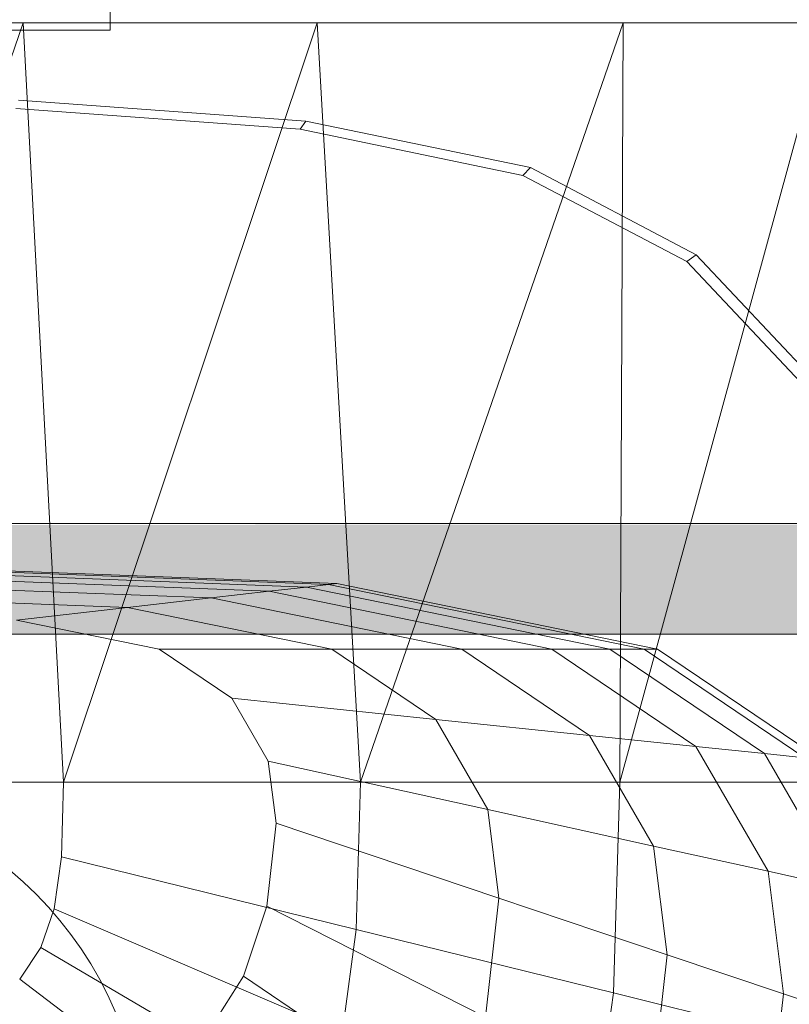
# Model space of a CAD drawing. Header units: metres. Extents: x 391.1 to 427.5, y 12.8 to 28.4.
# Tile 176 of 203: x 409.756 to 409.86, y 27.916 to 28.05. Entities that reach past the tile are written whole.
import ezdxf

# ---------------------------------------------------------------- set-up
doc = ezdxf.new("R2010")
doc.units = ezdxf.units.M
for name, color, linetype, lineweight in [('02_MOBILIARIO', 7, 'Continuous', 18), ('A-DETL-____-MBND', 7, 'Continuous', 18), ('P-PIPE-____-OTLN', 7, 'Continuous', 18)]:
    doc.layers.add(name, color=color, linetype=linetype, lineweight=lineweight)

# ---------------------------------------------------------------- blocks, each defined once
blk = doc.blocks.new('Family - Rentamans PA-152127-02_FON_P0A')
at = {"layer": 'A-DETL-____-MBND', "color": 253, "true_color": 0xaaaaaa}
for p, q in [((0.36146, 0.265), (0.00406, 0.265)), ((0.2185, 0.265), (0.18276, 0.265)), ((0.2185, 0.265), (0.18276, 0.16227)), ((0.2583, 0.265), (0.2185, 0.265)), ((0.22395, 0.16227), (0.2185, 0.265)), ((0.2583, 0.265), (0.22395, 0.16227)), ((0.29972, 0.265), (0.2583, 0.265)), ((0.26415, 0.16227), (0.2583, 0.265)), ((0.29972, 0.265), (0.26415, 0.16227)), ((0.32734, 0.265), (0.29924, 0.16227)), ((0.29924, 0.16227), (0.29972, 0.265)), ((0.32734, 0.265), (0.29972, 0.265)), ((0.21786, 0.25454), (0.25673, 0.25173)), ((0.21751, 0.25341), (0.25599, 0.25063)), ((0.25599, 0.25063), (0.25673, 0.25173)), ((0.25599, 0.25063), (0.28613, 0.24438)), ((0.25673, 0.25173), (0.28716, 0.24542)), ((0.28613, 0.24438), (0.28716, 0.24542)), ((0.28716, 0.24542), (0.30959, 0.23364)), ((0.28613, 0.24438), (0.30834, 0.23272)), ((0.30834, 0.23272), (0.30959, 0.23364)), ((0.30959, 0.23364), (0.3269, 0.21523)), ((0.30834, 0.23272), (0.32548, 0.21449)), ((0.18276, 0.19213), (0.26096, 0.18916)), ((0.18276, 0.19196), (0.25981, 0.18902)), ((0.18276, 0.19074), (0.25177, 0.18811)), ((0.19601, 0.191), (0.25683, 0.18869)), ((0.18276, 0.18955), (0.24394, 0.18722)), ((0.25981, 0.18902), (0.26096, 0.18916)), ((0.26096, 0.18916), (0.30435, 0.18027)), ((0.18276, 0.18783), (0.2326, 0.18593)), ((0.25177, 0.18811), (0.24394, 0.18722)), ((0.25177, 0.18811), (0.25683, 0.18869)), ((0.25177, 0.18811), (0.29006, 0.18027)), ((0.25683, 0.18869), (0.25981, 0.18902)), ((0.25683, 0.18869), (0.29792, 0.18027)), ((0.25981, 0.18902), (0.30256, 0.18027)), ((0.24394, 0.18722), (0.2326, 0.18593)), ((0.24394, 0.18722), (0.27788, 0.18027)), ((0.21759, 0.18422), (0.2326, 0.18593)), ((0.2326, 0.18593), (0.26025, 0.18027)), ((0.21759, 0.18422), (0.23691, 0.18027)), ((0.26025, 0.18027), (0.23691, 0.18027)), ((0.23691, 0.18027), (0.24674, 0.17363)), ((0.27788, 0.18027), (0.26025, 0.18027)), ((0.26025, 0.18027), (0.27433, 0.17077)), ((0.29006, 0.18027), (0.27788, 0.18027)), ((0.27788, 0.18027), (0.29516, 0.16862)), ((0.29792, 0.18027), (0.29006, 0.18027)), ((0.29006, 0.18027), (0.30955, 0.16712)), ((0.29792, 0.18027), (0.30256, 0.18027)), ((0.29792, 0.18027), (0.31884, 0.16616)), ((0.30256, 0.18027), (0.30435, 0.18027)), ((0.30256, 0.18027), (0.32432, 0.16559)), ((0.30435, 0.18027), (0.32643, 0.16537)), ((0.24674, 0.17363), (0.25167, 0.16511)), ((0.27433, 0.17077), (0.24674, 0.17363)), ((0.29516, 0.16862), (0.27433, 0.17077)), ((0.27433, 0.17077), (0.28138, 0.15858)), ((0.30955, 0.16712), (0.29516, 0.16862)), ((0.29516, 0.16862), (0.30381, 0.15365)), ((0.31884, 0.16616), (0.30955, 0.16712)), ((0.30955, 0.16712), (0.31932, 0.15024)), ((0.32432, 0.16559), (0.31884, 0.16616)), ((0.31884, 0.16616), (0.32931, 0.14804)), ((0.28138, 0.15858), (0.25167, 0.16511)), ((0.25167, 0.16511), (0.25273, 0.15674)), ((0.22395, 0.16227), (0.18276, 0.16227)), ((0.22395, 0.16227), (0.22365, 0.15219)), ((0.26415, 0.16227), (0.22395, 0.16227)), ((0.26356, 0.14236), (0.26415, 0.16227)), ((0.29924, 0.16227), (0.26415, 0.16227)), ((0.29839, 0.13377), (0.29924, 0.16227)), ((0.32574, 0.16227), (0.29924, 0.16227)), ((0.30381, 0.15365), (0.28138, 0.15858)), ((0.28138, 0.15858), (0.28289, 0.1466)), ((0.25273, 0.15674), (0.25146, 0.1455)), ((0.25273, 0.15674), (0.28289, 0.1466)), ((0.30381, 0.15365), (0.30567, 0.13894)), ((0.31932, 0.15024), (0.30381, 0.15365)), ((0.22365, 0.15219), (0.2227, 0.14517)), ((0.26356, 0.14236), (0.22365, 0.15219)), ((0.32931, 0.14804), (0.31932, 0.15024)), ((0.31932, 0.15024), (0.32141, 0.13365)), ((0.28289, 0.1466), (0.28107, 0.13051)), ((0.28289, 0.1466), (0.30567, 0.13894)), ((0.25146, 0.1455), (0.24833, 0.13603)), ((0.25146, 0.1455), (0.28107, 0.13051)), ((0.2227, 0.14517), (0.22088, 0.13991)), ((0.2227, 0.14517), (0.26169, 0.12847)), ((0.26356, 0.14236), (0.26169, 0.12847)), ((0.29839, 0.13377), (0.26356, 0.14235)), ((0.22088, 0.13991), (0.21801, 0.13563)), ((0.25809, 0.11808), (0.22088, 0.13991)), ((0.30567, 0.13894), (0.30344, 0.11919)), ((0.30567, 0.13894), (0.32141, 0.13365)), ((0.24833, 0.13603), (0.24339, 0.12833)), ((0.24833, 0.13603), (0.27659, 0.11696)), ((0.25241, 0.10963), (0.21801, 0.13563)), ((0.29571, 0.1139), (0.29839, 0.13377)), ((0.3247, 0.12728), (0.29839, 0.13377)), ((0.32141, 0.13365), (0.3189, 0.11137)), ((0.32141, 0.13365), (0.33156, 0.13024))]:
    blk.add_line(p, q, dxfattribs=at)
blk = doc.blocks.new('LONDR55-XX_ZZ-ARQ-CAA-M3D-Londres55_ifc-1-02_FON_P0A')
at = {"layer": '02_MOBILIARIO', "color": 253, "lineweight": 18, "true_color": 0xaaaaaa}
blk.add_blockref('Family - Rentamans PA-152127-02_FON_P0A', (409.53816, 27.78421), dxfattribs=at)
blk = doc.blocks.new('ZYR_13_01 CON_AF_SAN_VERT - Water-689486-02_FON_P0A')
at = {"layer": 'A-DETL-____-MBND'}
for p, q in [((0.055, -0.03), (0.055, 0)), ((-0.055, -0.03), (0.055, -0.03)), ((-0.055, -0.03), (0.055, -0.03))]:
    blk.add_line(p, q, dxfattribs=at)
blk = doc.blocks.new('ZYR_02_02 Punts Consum - 01 Punt Consum AF-V2-02_FON_P0A')
at = {"layer": 'A-DETL-____-MBND', "color": 5, "true_color": 0x0000fa}
blk.add_circle((0, 0), 0.05, dxfattribs=at)

msp = doc.modelspace()

# ---------------------------------------------------------------- hatches: boundary and pattern name
at = {"layer": 'P-PIPE-____-OTLN', "lineweight": 5, "true_color": 0x4b4bfb}
for points in [[(409.59945, 27.97401), (410.45145, 27.97401), (410.45145, 27.98151), (409.58626, 27.98125), (409.58626, 27.97401)], [(410.40757, 27.96651), (410.45145, 27.96676), (410.45145, 27.97401), (409.58626, 27.97401), (409.58626, 27.96651), (410.33252, 27.96651)]]:
    msp.add_hatch(color=173, dxfattribs=at).paths.add_polyline_path(points)

# ---------------------------------------------------------------- linework, layer by layer
at = {"layer": 'P-PIPE-____-OTLN', "color": 5, "true_color": 0x0000fa}
for p, q in [((410.45145, 27.98151), (409.58626, 27.98151)), ((409.58626, 27.96651), (410.45145, 27.96651))]:
    msp.add_line(p, q, dxfattribs=at)

# ---------------------------------------------------------------- block references
at = {"lineweight": 5}
msp.add_blockref('LONDR55-XX_ZZ-ARQ-CAA-M3D-Londres55_ifc-1-02_FON_P0A', (0, 0), dxfattribs=at)
at = {"layer": 'A-DETL-____-MBND'}
msp.add_blockref('ZYR_13_01 CON_AF_SAN_VERT - Water-689486-02_FON_P0A', (409.71342, 28.07825), dxfattribs=at)
at = {"layer": 'A-DETL-____-MBND', "color": 5, "true_color": 0x0000fa, "rotation": 180}
msp.add_blockref('ZYR_02_02 Punts Consum - 01 Punt Consum AF-V2-02_FON_P0A', (409.72304, 27.89599), dxfattribs=at)

doc.saveas('drawing.dxf')
